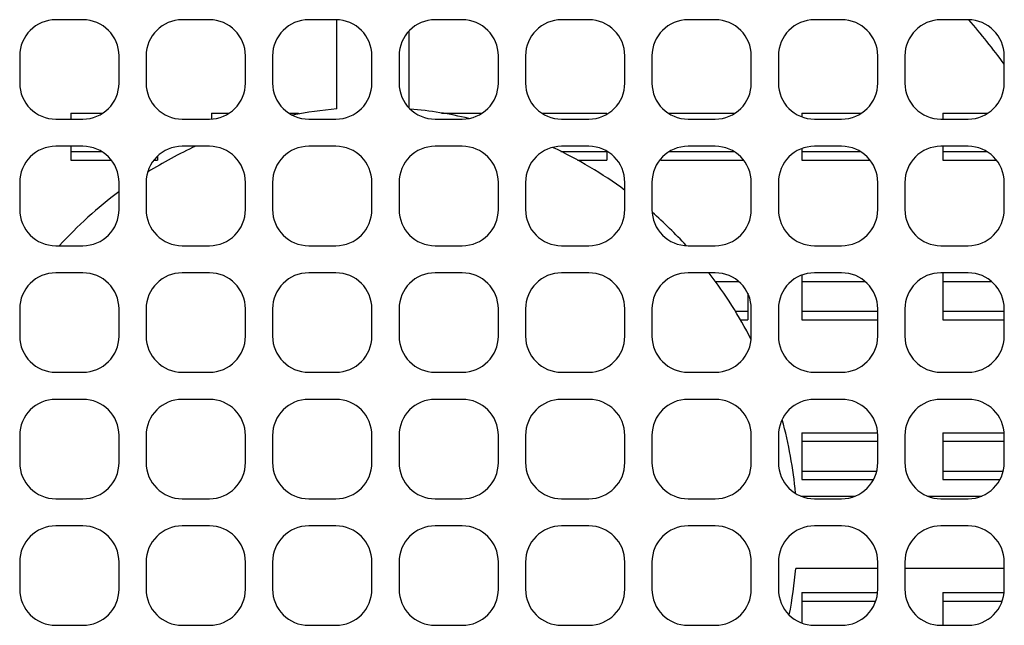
# Model space of a CAD drawing. Header units: millimetres. Extents: x 0 to 420, y 0 to 297.
# Tile 85 of 180: x 84 to 111, y 193 to 210. Entities that reach past the tile are written whole.
import ezdxf

# ---------------------------------------------------------------- set-up
doc = ezdxf.new("R2010")
doc.units = ezdxf.units.MM
doc.header["$LTSCALE"] = 23.1
doc.layers.get('0').update_dxf_attribs({"linetype": 'CONTINUOUS'})
doc.layers.add('ASSI', color=7, linetype='CONTINUOUS')

msp = doc.modelspace()

# ---------------------------------------------------------------- linework, layer by layer
at = {"color": 7, "linetype": 'CONTINUOUS'}
for p, q in [((85.1438, 207.615835), (86.029714, 207.615835)), ((85.1438, 207.615835), (85.1438, 207.450335)), ((89.0438, 207.615835), (89.529714, 207.615835)), ((89.0438, 207.615835), (89.0438, 207.453843)), ((91.182886, 207.615835), (91.4438, 207.615835)), ((91.4438, 207.615835), (91.4438, 207.589829)), ((95.41068, 207.615835), (96.529714, 207.615835)), ((98.182886, 207.615835), (99.9813, 207.615835)), ((101.682886, 207.615835), (103.529714, 207.615835)), ((105.3813, 207.615835), (107.029714, 207.615835)), ((105.3813, 207.615835), (105.3813, 207.515081)), ((109.2813, 207.615835), (110.529714, 207.615835)), ((109.2813, 207.615835), (109.2813, 207.450335)), ((85.1438, 206.700335), (85.1438, 206.319835)), ((105.3813, 206.635588), (105.3813, 206.319835)), ((109.2813, 206.700335), (109.2813, 206.319835)), ((85.1438, 206.319835), (86.264555, 206.319835)), ((87.448045, 206.319835), (87.5438, 206.319835)), ((87.5438, 206.424829), (87.5438, 206.319835)), ((99.168861, 206.319835), (99.9813, 206.319835)), ((99.9813, 206.555394), (99.9813, 206.319835)), ((101.4813, 206.319835), (103.764555, 206.319835)), ((105.3813, 206.319835), (107.264555, 206.319835)), ((109.2813, 206.319835), (110.764555, 206.319835)), ((105.3813, 203.135588), (105.3813, 201.899835)), ((109.2813, 203.195835), (109.2813, 201.899835)), ((103.8813, 202.633218), (103.8813, 201.899835)), ((103.67779, 201.899835), (103.8813, 201.899835)), ((105.3813, 201.899835), (107.4813, 201.899835)), ((109.2813, 201.899835), (110.9813, 201.899835)), ((105.3813, 198.775835), (107.4813, 198.775835)), ((105.3813, 198.775835), (105.3813, 197.479835)), ((109.2813, 198.775835), (110.9813, 198.775835)), ((109.2813, 198.775835), (109.2813, 197.479835)), ((105.3813, 197.479835), (107.362133, 197.479835)), ((109.2813, 197.479835), (110.862133, 197.479835)), ((105.3813, 194.355835), (107.4813, 194.355835)), ((105.3813, 194.355835), (105.3813, 193.515081)), ((109.2813, 194.355835), (110.9813, 194.355835)), ((109.2813, 194.355835), (109.2813, 193.450335))]:
    msp.add_line(p, q, dxfattribs=at)
at = {"color": 9, "linetype": 'CONTINUOUS'}
for p, q in [((85.1438, 206.555394), (85.997949, 206.555394)), ((98.713513, 206.555394), (99.9813, 206.555394)), ((101.71465, 206.555394), (103.497949, 206.555394)), ((105.3813, 206.555394), (106.997949, 206.555394)), ((109.2813, 206.555394), (110.497949, 206.555394)), ((102.986457, 202.960275), (103.629502, 202.960275)), ((105.3813, 202.960275), (107.129502, 202.960275)), ((109.2813, 202.960275), (110.629502, 202.960275)), ((103.541071, 202.135394), (103.8813, 202.135394)), ((105.3813, 202.135394), (107.4813, 202.135394)), ((109.2813, 202.135394), (110.9813, 202.135394)), ((105.3813, 198.540275), (107.4813, 198.540275)), ((109.2813, 198.540275), (110.9813, 198.540275)), ((105.3813, 197.715394), (107.452175, 197.715394)), ((109.2813, 197.715394), (110.952175, 197.715394)), ((105.3813, 194.120275), (107.424242, 194.120275)), ((109.2813, 194.120275), (110.924242, 194.120275))]:
    msp.add_line(p, q, dxfattribs=at)
at = {"layer": 'ASSI', "color": 7, "linetype": 'CONTINUOUS'}
for p, q in [((85.4813, 210.200335), (84.7313, 210.200335)), ((88.9813, 210.200335), (88.2313, 210.200335)), ((92.4813, 210.200335), (91.7313, 210.200335)), ((92.5063, 207.732704), (92.5063, 210.200335)), ((95.9813, 210.200335), (95.2313, 210.200335)), ((99.4813, 210.200335), (98.7313, 210.200335)), ((102.9813, 210.200335), (102.2313, 210.200335)), ((106.4813, 210.200335), (105.7313, 210.200335)), ((109.9813, 210.200335), (109.2313, 210.200335)), ((94.5063, 209.887329), (94.5063, 207.76334)), ((83.7313, 209.200335), (83.7313, 208.450335)), ((86.4813, 208.450335), (86.4813, 209.200335)), ((87.2313, 209.200335), (87.2313, 208.450335)), ((89.9813, 208.450335), (89.9813, 209.200335)), ((90.7313, 209.200335), (90.7313, 208.450335)), ((93.4813, 208.450335), (93.4813, 209.200335)), ((94.2313, 209.200335), (94.2313, 208.450335)), ((96.9813, 208.450335), (96.9813, 209.200335)), ((97.7313, 209.200335), (97.7313, 208.450335)), ((100.4813, 208.450335), (100.4813, 209.200335)), ((101.2313, 209.200335), (101.2313, 208.450335)), ((103.9813, 208.450335), (103.9813, 209.200335)), ((104.7313, 209.200335), (104.7313, 208.450335)), ((107.4813, 208.450335), (107.4813, 209.200335)), ((108.2313, 209.200335), (108.2313, 208.450335)), ((110.9813, 208.450335), (110.9813, 209.200335)), ((84.7313, 207.450335), (85.4813, 207.450335)), ((88.2313, 207.450335), (88.9813, 207.450335)), ((91.7313, 207.450335), (92.4813, 207.450335)), ((95.2313, 207.450335), (95.9813, 207.450335)), ((98.7313, 207.450335), (99.4813, 207.450335)), ((102.2313, 207.450335), (102.9813, 207.450335)), ((105.7313, 207.450335), (106.4813, 207.450335)), ((109.2313, 207.450335), (109.9813, 207.450335)), ((85.4813, 206.700335), (84.7313, 206.700335)), ((88.9813, 206.700335), (88.2313, 206.700335)), ((92.4813, 206.700335), (91.7313, 206.700335)), ((95.9813, 206.700335), (95.2313, 206.700335)), ((99.4813, 206.700335), (98.7313, 206.700335)), ((102.9813, 206.700335), (102.2313, 206.700335)), ((106.4813, 206.700335), (105.7313, 206.700335)), ((109.9813, 206.700335), (109.2313, 206.700335)), ((83.7313, 205.700335), (83.7313, 204.950335)), ((86.4813, 204.950335), (86.4813, 205.700335)), ((87.2313, 205.700335), (87.2313, 204.950335)), ((89.9813, 204.950335), (89.9813, 205.700335)), ((90.7313, 205.700335), (90.7313, 204.950335)), ((93.4813, 204.950335), (93.4813, 205.700335)), ((94.2313, 205.700335), (94.2313, 204.950335)), ((96.9813, 204.950335), (96.9813, 205.700335)), ((97.7313, 205.700335), (97.7313, 204.950335)), ((100.4813, 204.950335), (100.4813, 205.700335)), ((101.2313, 205.700335), (101.2313, 204.950335)), ((103.9813, 204.950335), (103.9813, 205.700335)), ((104.7313, 205.700335), (104.7313, 204.950335)), ((107.4813, 204.950335), (107.4813, 205.700335)), ((108.2313, 205.700335), (108.2313, 204.950335)), ((110.9813, 204.950335), (110.9813, 205.700335)), ((84.7313, 203.950335), (85.4813, 203.950335)), ((88.2313, 203.950335), (88.9813, 203.950335)), ((91.7313, 203.950335), (92.4813, 203.950335)), ((95.2313, 203.950335), (95.9813, 203.950335)), ((98.7313, 203.950335), (99.4813, 203.950335)), ((102.2313, 203.950335), (102.9813, 203.950335)), ((105.7313, 203.950335), (106.4813, 203.950335)), ((109.2313, 203.950335), (109.9813, 203.950335)), ((85.4813, 203.200335), (84.7313, 203.200335)), ((88.9813, 203.200335), (88.2313, 203.200335)), ((92.4813, 203.200335), (91.7313, 203.200335)), ((95.9813, 203.200335), (95.2313, 203.200335)), ((99.4813, 203.200335), (98.7313, 203.200335)), ((102.9813, 203.200335), (102.2313, 203.200335)), ((106.4813, 203.200335), (105.7313, 203.200335)), ((109.9813, 203.200335), (109.2313, 203.200335)), ((83.7313, 202.200335), (83.7313, 201.450335)), ((86.4813, 201.450335), (86.4813, 202.200335)), ((87.2313, 202.200335), (87.2313, 201.450335)), ((89.9813, 201.450335), (89.9813, 202.200335)), ((90.7313, 202.200335), (90.7313, 201.450335)), ((93.4813, 201.450335), (93.4813, 202.200335)), ((94.2313, 202.200335), (94.2313, 201.450335)), ((96.9813, 201.450335), (96.9813, 202.200335)), ((97.7313, 202.200335), (97.7313, 201.450335)), ((100.4813, 201.450335), (100.4813, 202.200335)), ((101.2313, 202.200335), (101.2313, 201.450335)), ((103.9813, 201.450335), (103.9813, 202.200335)), ((104.7313, 202.200335), (104.7313, 201.450335)), ((107.4813, 201.450335), (107.4813, 202.200335)), ((108.2313, 202.200335), (108.2313, 201.450335)), ((110.9813, 201.450335), (110.9813, 202.200335)), ((84.7313, 200.450335), (85.4813, 200.450335)), ((88.2313, 200.450335), (88.9813, 200.450335)), ((91.7313, 200.450335), (92.4813, 200.450335)), ((95.2313, 200.450335), (95.9813, 200.450335)), ((98.7313, 200.450335), (99.4813, 200.450335)), ((102.2313, 200.450335), (102.9813, 200.450335)), ((105.7313, 200.450335), (106.4813, 200.450335)), ((109.2313, 200.450335), (109.9813, 200.450335)), ((85.4813, 199.700335), (84.7313, 199.700335)), ((88.9813, 199.700335), (88.2313, 199.700335)), ((92.4813, 199.700335), (91.7313, 199.700335)), ((95.9813, 199.700335), (95.2313, 199.700335)), ((99.4813, 199.700335), (98.7313, 199.700335)), ((102.9813, 199.700335), (102.2313, 199.700335)), ((106.4813, 199.700335), (105.7313, 199.700335)), ((109.9813, 199.700335), (109.2313, 199.700335)), ((83.7313, 198.700335), (83.7313, 197.950335)), ((86.4813, 197.950335), (86.4813, 198.700335)), ((87.2313, 198.700335), (87.2313, 197.950335)), ((89.9813, 197.950335), (89.9813, 198.700335)), ((90.7313, 198.700335), (90.7313, 197.950335)), ((93.4813, 197.950335), (93.4813, 198.700335)), ((94.2313, 198.700335), (94.2313, 197.950335)), ((96.9813, 197.950335), (96.9813, 198.700335)), ((97.7313, 198.700335), (97.7313, 197.950335)), ((100.4813, 197.950335), (100.4813, 198.700335)), ((101.2313, 198.700335), (101.2313, 197.950335)), ((103.9813, 197.950335), (103.9813, 198.700335)), ((104.7313, 198.700335), (104.7313, 197.950335)), ((107.4813, 197.950335), (107.4813, 198.700335)), ((108.2313, 198.700335), (108.2313, 197.950335)), ((110.9813, 197.950335), (110.9813, 198.700335)), ((84.7313, 196.950335), (85.4813, 196.950335)), ((88.2313, 196.950335), (88.9813, 196.950335)), ((91.7313, 196.950335), (92.4813, 196.950335)), ((95.2313, 196.950335), (95.9813, 196.950335)), ((98.7313, 196.950335), (99.4813, 196.950335)), ((102.2313, 196.950335), (102.9813, 196.950335)), ((105.35471, 197.025335), (106.857889, 197.025335)), ((105.7313, 196.950335), (106.4813, 196.950335)), ((108.85471, 197.025335), (110.357889, 197.025335)), ((109.2313, 196.950335), (109.9813, 196.950335)), ((85.4813, 196.200335), (84.7313, 196.200335)), ((88.9813, 196.200335), (88.2313, 196.200335)), ((92.4813, 196.200335), (91.7313, 196.200335)), ((95.9813, 196.200335), (95.2313, 196.200335)), ((99.4813, 196.200335), (98.7313, 196.200335)), ((102.9813, 196.200335), (102.2313, 196.200335)), ((106.4813, 196.200335), (105.7313, 196.200335)), ((109.9813, 196.200335), (109.2313, 196.200335)), ((83.7313, 195.200335), (83.7313, 194.450335)), ((86.4813, 194.450335), (86.4813, 195.200335)), ((87.2313, 195.200335), (87.2313, 194.450335)), ((89.9813, 194.450335), (89.9813, 195.200335)), ((90.7313, 195.200335), (90.7313, 194.450335)), ((93.4813, 194.450335), (93.4813, 195.200335)), ((94.2313, 195.200335), (94.2313, 194.450335)), ((96.9813, 194.450335), (96.9813, 195.200335)), ((97.7313, 195.200335), (97.7313, 194.450335)), ((100.4813, 194.450335), (100.4813, 195.200335)), ((101.2313, 195.200335), (101.2313, 194.450335)), ((103.9813, 194.450335), (103.9813, 195.200335)), ((104.7313, 195.200335), (104.7313, 194.450335)), ((107.4813, 194.450335), (107.4813, 195.200335)), ((108.2313, 195.200335), (108.2313, 194.450335)), ((110.9813, 194.450335), (110.9813, 195.200335)), ((107.4813, 195.025335), (105.213669, 195.025335)), ((110.9813, 195.025335), (108.2313, 195.025335)), ((84.7313, 193.450335), (85.4813, 193.450335)), ((88.2313, 193.450335), (88.9813, 193.450335)), ((91.7313, 193.450335), (92.4813, 193.450335)), ((95.2313, 193.450335), (95.9813, 193.450335)), ((98.7313, 193.450335), (99.4813, 193.450335)), ((102.2313, 193.450335), (102.9813, 193.450335)), ((105.7313, 193.450335), (106.4813, 193.450335)), ((109.2313, 193.450335), (109.9813, 193.450335))]:
    msp.add_line(p, q, dxfattribs=at)
for centre, radius, start, end in [((84.7313, 209.200335), 1, 90, 180), ((85.4813, 209.200335), 1, 0, 90), ((88.2313, 209.200335), 1, 90, 180), ((88.9813, 209.200335), 1, 0, 90), ((91.7313, 209.200335), 1, 90, 180), ((92.4813, 209.200335), 1, 0, 90), ((95.2313, 209.200335), 1, 90, 180), ((95.9813, 209.200335), 1, 0, 90), ((98.7313, 209.200335), 1, 90, 180), ((99.4813, 209.200335), 1, 0, 90), ((102.2313, 209.200335), 1, 90, 180), ((102.9813, 209.200335), 1, 0, 90), ((105.7313, 209.200335), 1, 90, 180), ((106.4813, 209.200335), 1, 0, 90), ((109.2313, 209.200335), 1, 90, 180), ((109.9813, 209.200335), 1, 0, 90), ((93.5063, 196.025335), 21.75, 36.5264048, 40.6764761), ((84.7313, 208.450335), 1, 180, 270), ((85.4813, 208.450335), 1, 270, 360), ((88.2313, 208.450335), 1, 180, 270), ((88.9813, 208.450335), 1, 270, 360), ((91.7313, 208.450335), 1, 180, 270), ((92.4813, 208.450335), 1, 270, 360), ((95.2313, 208.450335), 1, 180, 270), ((95.9813, 208.450335), 1, 270, 360), ((98.7313, 208.450335), 1, 180, 270), ((99.4813, 208.450335), 1, 270, 360), ((102.2313, 208.450335), 1, 180, 270), ((102.9813, 208.450335), 1, 270, 360), ((105.7313, 208.450335), 1, 180, 270), ((106.4813, 208.450335), 1, 270, 360), ((109.2313, 208.450335), 1, 180, 270), ((109.9813, 208.450335), 1, 270, 360), ((93.5063, 196.025335), 11.75, 94.8821423, 100.9379827), ((93.5063, 196.025335), 11.75, 76.931302, 84.9479805), ((84.7313, 205.700335), 1, 90, 180), ((85.4813, 205.700335), 1, 0, 90), ((88.2313, 205.700335), 1, 90, 180), ((93.5063, 196.025335), 11.75, 114.659217, 122.0415889), ((88.9813, 205.700335), 1, 0, 90), ((91.7313, 205.700335), 1, 90, 180), ((92.4813, 205.700335), 1, 0, 90), ((95.2313, 205.700335), 1, 90, 180), ((95.9813, 205.700335), 1, 0, 90), ((98.7313, 205.700335), 1, 90, 180), ((93.5063, 196.025335), 11.75, 53.5719271, 64.9457679), ((99.4813, 205.700335), 1, 0, 90), ((102.2313, 205.700335), 1, 90, 180), ((102.9813, 205.700335), 1, 0, 90), ((105.7313, 205.700335), 1, 90, 180), ((106.4813, 205.700335), 1, 0, 90), ((109.2313, 205.700335), 1, 90, 180), ((109.9813, 205.700335), 1, 0, 90), ((93.5063, 196.025335), 11.75, 126.7298481, 137.5723431), ((84.7313, 204.950335), 1, 180, 270), ((85.4813, 204.950335), 1, 270, 360), ((88.2313, 204.950335), 1, 180, 270), ((88.9813, 204.950335), 1, 270, 360), ((91.7313, 204.950335), 1, 180, 270), ((92.4813, 204.950335), 1, 270, 360), ((95.2313, 204.950335), 1, 180, 270), ((95.9813, 204.950335), 1, 270, 360), ((98.7313, 204.950335), 1, 180, 270), ((99.4813, 204.950335), 1, 270, 360), ((102.2313, 204.950335), 1, 180, 270), ((102.9813, 204.950335), 1, 270, 360), ((105.7313, 204.950335), 1, 180, 270), ((106.4813, 204.950335), 1, 270, 360), ((109.2313, 204.950335), 1, 180, 270), ((109.9813, 204.950335), 1, 270, 360), ((93.5063, 196.025335), 11.75, 42.4490242, 48.8562915), ((84.7313, 202.200335), 1, 90, 180), ((85.4813, 202.200335), 1, 0, 90), ((88.2313, 202.200335), 1, 90, 180), ((88.9813, 202.200335), 1, 0, 90), ((91.7313, 202.200335), 1, 90, 180), ((92.4813, 202.200335), 1, 0, 90), ((95.2313, 202.200335), 1, 90, 180), ((95.9813, 202.200335), 1, 0, 90), ((98.7313, 202.200335), 1, 90, 180), ((99.4813, 202.200335), 1, 0, 90), ((102.2313, 202.200335), 1, 90, 180), ((93.5063, 196.025335), 11.75, 26.9606696, 37.5734372), ((102.9813, 202.200335), 1, 0, 90), ((105.7313, 202.200335), 1, 90, 180), ((106.4813, 202.200335), 1, 0, 90), ((109.2313, 202.200335), 1, 90, 180), ((109.9813, 202.200335), 1, 0, 90), ((84.7313, 201.450335), 1, 180, 270), ((85.4813, 201.450335), 1, 270, 360), ((88.2313, 201.450335), 1, 180, 270), ((88.9813, 201.450335), 1, 270, 360), ((91.7313, 201.450335), 1, 180, 270), ((92.4813, 201.450335), 1, 270, 360), ((95.2313, 201.450335), 1, 180, 270), ((95.9813, 201.450335), 1, 270, 360), ((98.7313, 201.450335), 1, 180, 270), ((99.4813, 201.450335), 1, 270, 360), ((102.2313, 201.450335), 1, 180, 270), ((102.9813, 201.450335), 1, 270, 360), ((105.7313, 201.450335), 1, 180, 270), ((106.4813, 201.450335), 1, 270, 360), ((109.2313, 201.450335), 1, 180, 270), ((109.9813, 201.450335), 1, 270, 360), ((84.7313, 198.700335), 1, 90, 180), ((85.4813, 198.700335), 1, 0, 90), ((88.2313, 198.700335), 1, 90, 180), ((88.9813, 198.700335), 1, 0, 90), ((91.7313, 198.700335), 1, 90, 180), ((92.4813, 198.700335), 1, 0, 90), ((95.2313, 198.700335), 1, 90, 180), ((95.9813, 198.700335), 1, 0, 90), ((98.7313, 198.700335), 1, 90, 180), ((99.4813, 198.700335), 1, 0, 90), ((102.2313, 198.700335), 1, 90, 180), ((102.9813, 198.700335), 1, 0, 90), ((105.7313, 198.700335), 1, 90, 180), ((106.4813, 198.700335), 1, 0, 90), ((109.2313, 198.700335), 1, 90, 180), ((109.9813, 198.700335), 1, 0, 90), ((93.5063, 196.025335), 11.75, 5.2567019, 15.3560181), ((84.7313, 197.950335), 1, 180, 270), ((85.4813, 197.950335), 1, 270, 360), ((88.2313, 197.950335), 1, 180, 270), ((88.9813, 197.950335), 1, 270, 360), ((91.7313, 197.950335), 1, 180, 270), ((92.4813, 197.950335), 1, 270, 360), ((95.2313, 197.950335), 1, 180, 270), ((95.9813, 197.950335), 1, 270, 360), ((98.7313, 197.950335), 1, 180, 270), ((99.4813, 197.950335), 1, 270, 360), ((102.2313, 197.950335), 1, 180, 270), ((102.9813, 197.950335), 1, 270, 360), ((105.7313, 197.950335), 1, 180, 270), ((106.4813, 197.950335), 1, 270, 360), ((109.2313, 197.950335), 1, 180, 270), ((109.9813, 197.950335), 1, 270, 360), ((84.7313, 195.200335), 1, 90, 180), ((85.4813, 195.200335), 1, 0, 90), ((88.2313, 195.200335), 1, 90, 180), ((88.9813, 195.200335), 1, 0, 90), ((91.7313, 195.200335), 1, 90, 180), ((92.4813, 195.200335), 1, 0, 90), ((95.2313, 195.200335), 1, 90, 180), ((95.9813, 195.200335), 1, 0, 90), ((98.7313, 195.200335), 1, 90, 180), ((99.4813, 195.200335), 1, 0, 90), ((102.2313, 195.200335), 1, 90, 180), ((102.9813, 195.200335), 1, 0, 90), ((105.7313, 195.200335), 1, 90, 180), ((106.4813, 195.200335), 1, 0, 90), ((109.2313, 195.200335), 1, 90, 180), ((109.9813, 195.200335), 1, 0, 90), ((93.5063, 196.025335), 11.75, 348.7808683, 355.1178577), ((84.7313, 194.450335), 1, 180, 270), ((85.4813, 194.450335), 1, 270, 360), ((88.2313, 194.450335), 1, 180, 270), ((88.9813, 194.450335), 1, 270, 360), ((91.7313, 194.450335), 1, 180, 270), ((92.4813, 194.450335), 1, 270, 360), ((95.2313, 194.450335), 1, 180, 270), ((95.9813, 194.450335), 1, 270, 360), ((98.7313, 194.450335), 1, 180, 270), ((99.4813, 194.450335), 1, 270, 360), ((102.2313, 194.450335), 1, 180, 270), ((102.9813, 194.450335), 1, 270, 360), ((105.7313, 194.450335), 1, 180, 270), ((106.4813, 194.450335), 1, 270, 360), ((109.2313, 194.450335), 1, 180, 270), ((109.9813, 194.450335), 1, 270, 360)]:
    msp.add_arc(centre, radius, start, end, dxfattribs=at)

doc.saveas('drawing.dxf')
